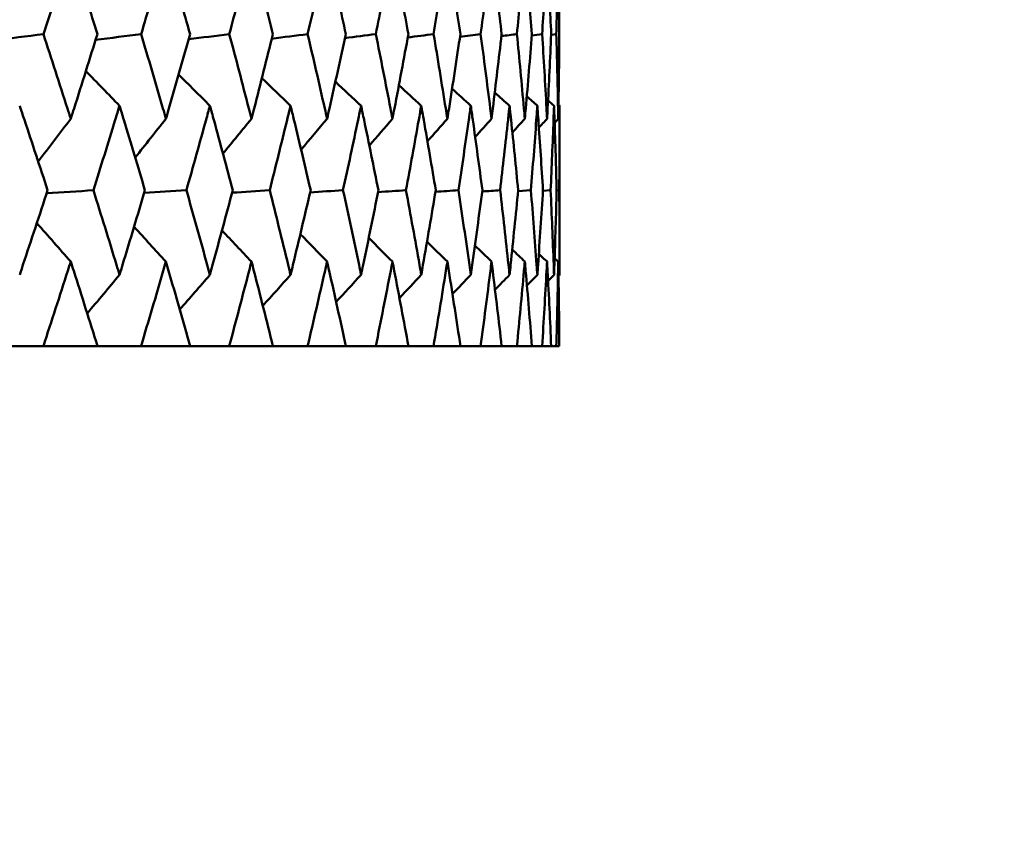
# Model space of a CAD drawing. Header units: millimetres. Extents: x 113 to 2969, y 62 to 2427.
# Tile 16 of 256: x 464.87 to 471.84, y 140.95 to 146.64. Entities that reach past the tile are written whole.
import ezdxf

# ---------------------------------------------------------------- set-up
doc = ezdxf.new("R2010")
doc.units = ezdxf.units.MM
doc.header["$LTSCALE"] = 12
doc.layers.add('Widoczne (ISO)', color=7, linetype='Continuous', lineweight=50)

msp = doc.modelspace()

# ---------------------------------------------------------------- linework, layer by layer
at = {"layer": 'Widoczne (ISO)'}
for p, q in [((468.6344, 146.5323), (468.6709, 146.5374)), ((468.6943, 146.0305), (468.6943, 144.8339)), ((468.4004, 145.4261), (468.491, 145.4323)), ((468.5762, 145.4285), (468.6306, 145.4323)), ((468.6733, 145.431), (468.6914, 145.4323)), ((465.042, 144.3297), (464.704, 144.3297)), ((465.042, 144.3297), (465.4251, 144.3297)), ((465.7332, 144.3297), (465.4251, 144.3297)), ((465.7332, 144.3297), (466.0801, 144.3297)), ((466.3571, 144.3297), (466.0801, 144.3297)), ((466.3571, 144.3297), (466.6666, 144.3297)), ((466.9114, 144.3297), (466.6666, 144.3297)), ((466.9114, 144.3297), (467.1821, 144.3297)), ((467.3937, 144.3297), (467.1821, 144.3297)), ((467.3937, 144.3297), (467.6246, 144.3297)), ((467.8023, 144.3297), (467.6246, 144.3297)), ((467.8023, 144.3297), (467.9925, 144.3297)), ((468.1355, 144.3297), (467.9925, 144.3297)), ((468.1355, 144.3297), (468.2842, 144.3297)), ((468.3919, 144.3297), (468.2842, 144.3297)), ((468.3919, 144.3297), (468.4985, 144.3297)), ((468.5706, 144.3297), (468.4985, 144.3297)), ((468.5706, 144.3297), (468.6347, 144.3297)), ((468.6708, 144.3297), (468.6347, 144.3297)), ((468.6708, 144.3297), (468.6922, 144.3297))]:
    msp.add_line(p, q, dxfattribs=at)
msp.add_circle((448.6943, 112.3297), 50, dxfattribs=at)
for points, knots in [([(465.2359, 147.135), (465.2215, 147.0899), (465.207, 147.0448), (465.143, 146.8456), (465.093, 146.6915), (465.0425, 146.5374)], [0.04598621, 0.04598621, 0.04598621, 0.04598621, 0.06155279, 0.06155279, 0.11473062, 0.11473062, 0.11473062, 0.11473062]), ([(465.4246, 146.5374), (465.3765, 146.6915), (465.328, 146.8456), (465.2647, 147.0447), (465.2503, 147.0899), (465.2359, 147.135)], [0.00838421, 0.00838421, 0.00838421, 0.00838421, 0.06155515, 0.06155515, 0.07712864, 0.07712864, 0.07712864, 0.07712864]), ([(465.9091, 147.135), (465.8961, 147.0899), (465.883, 147.0448), (465.8249, 146.8456), (465.7795, 146.6915), (465.7337, 146.5374)], [0.04598621, 0.04598621, 0.04598621, 0.04598621, 0.06155279, 0.06155279, 0.11473062, 0.11473062, 0.11473062, 0.11473062]), ([(466.0797, 146.5374), (466.0363, 146.6915), (465.9925, 146.8456), (465.9352, 147.0447), (465.9222, 147.0899), (465.9091, 147.135)], [0.00838421, 0.00838421, 0.00838421, 0.00838421, 0.06155515, 0.06155515, 0.07712864, 0.07712864, 0.07712864, 0.07712864]), ([(466.5144, 147.135), (466.5028, 147.0899), (466.4911, 147.0448), (466.4393, 146.8456), (466.3987, 146.6915), (466.3576, 146.5374)], [0.04598621, 0.04598621, 0.04598621, 0.04598621, 0.06155279, 0.06155279, 0.11473062, 0.11473062, 0.11473062, 0.11473062]), ([(466.6662, 146.5374), (466.6277, 146.6915), (466.5887, 146.8456), (466.5377, 147.0447), (466.5261, 147.0899), (466.5144, 147.135)], [0.00838421, 0.00838421, 0.00838421, 0.00838421, 0.06155515, 0.06155515, 0.07712864, 0.07712864, 0.07712864, 0.07712864]), ([(467.0494, 147.135), (467.0392, 147.0899), (467.029, 147.0448), (466.9836, 146.8456), (466.9479, 146.6915), (466.9118, 146.5374)], [0.04598621, 0.04598621, 0.04598621, 0.04598621, 0.06155279, 0.06155279, 0.11473062, 0.11473062, 0.11473062, 0.11473062]), ([(467.1817, 146.5374), (467.1483, 146.6915), (467.1143, 146.8456), (467.0697, 147.0447), (467.0596, 147.0899), (467.0494, 147.135)], [0.00838421, 0.00838421, 0.00838421, 0.00838421, 0.06155515, 0.06155515, 0.07712864, 0.07712864, 0.07712864, 0.07712864]), ([(467.5119, 147.135), (467.5032, 147.0899), (467.4945, 147.0448), (467.4557, 146.8456), (467.4252, 146.6915), (467.3941, 146.5374)], [0.04598621, 0.04598621, 0.04598621, 0.04598621, 0.06155279, 0.06155279, 0.11473062, 0.11473062, 0.11473062, 0.11473062]), ([(467.6243, 146.5374), (467.5961, 146.6915), (467.5672, 146.8456), (467.5293, 147.0447), (467.5206, 147.0899), (467.5119, 147.135)], [0.00838421, 0.00838421, 0.00838421, 0.00838421, 0.06155515, 0.06155515, 0.07712864, 0.07712864, 0.07712864, 0.07712864]), ([(467.9002, 147.135), (467.893, 147.0899), (467.8858, 147.0448), (467.8538, 146.8456), (467.8285, 146.6915), (467.8026, 146.5374)], [0.04598621, 0.04598621, 0.04598621, 0.04598621, 0.06155279, 0.06155279, 0.11473062, 0.11473062, 0.11473062, 0.11473062]), ([(467.9922, 146.5374), (467.9692, 146.6915), (467.9456, 146.8456), (467.9145, 147.0447), (467.9073, 147.0899), (467.9002, 147.135)], [0.00838421, 0.00838421, 0.00838421, 0.00838421, 0.06155515, 0.06155515, 0.07712864, 0.07712864, 0.07712864, 0.07712864]), ([(468.2126, 147.135), (468.207, 147.0899), (468.2014, 147.0448), (468.1763, 146.8456), (468.1563, 146.6915), (468.1357, 146.5374)], [0.04598621, 0.04598621, 0.04598621, 0.04598621, 0.06155279, 0.06155279, 0.11473062, 0.11473062, 0.11473062, 0.11473062]), ([(468.284, 146.5374), (468.2663, 146.6915), (468.2481, 146.8456), (468.2238, 147.0447), (468.2182, 147.0899), (468.2126, 147.135)], [0.00838421, 0.00838421, 0.00838421, 0.00838421, 0.06155515, 0.06155515, 0.07712864, 0.07712864, 0.07712864, 0.07712864]), ([(468.4481, 147.135), (468.4441, 147.0899), (468.44, 147.0448), (468.4218, 146.8456), (468.4072, 146.6915), (468.3921, 146.5374)], [0.04598621, 0.04598621, 0.04598621, 0.04598621, 0.06155279, 0.06155279, 0.11473062, 0.11473062, 0.11473062, 0.11473062]), ([(468.4984, 146.5374), (468.4862, 146.6915), (468.4733, 146.8456), (468.4561, 147.0447), (468.4521, 147.0899), (468.4481, 147.135)], [0.00838421, 0.00838421, 0.00838421, 0.00838421, 0.06155515, 0.06155515, 0.07712864, 0.07712864, 0.07712864, 0.07712864]), ([(468.6055, 147.135), (468.6031, 147.0899), (468.6007, 147.0448), (468.5896, 146.8456), (468.5804, 146.6915), (468.5707, 146.5374)], [0.04598621, 0.04598621, 0.04598621, 0.04598621, 0.06155279, 0.06155279, 0.11473062, 0.11473062, 0.11473062, 0.11473062]), ([(468.6347, 146.5374), (468.6279, 146.6915), (468.6206, 146.8456), (468.6103, 147.0447), (468.608, 147.0899), (468.6055, 147.135)], [0.00838421, 0.00838421, 0.00838421, 0.00838421, 0.06155515, 0.06155515, 0.07712864, 0.07712864, 0.07712864, 0.07712864]), ([(468.6844, 147.135), (468.6836, 147.0899), (468.6828, 147.0448), (468.6788, 146.8456), (468.6751, 146.6915), (468.6709, 146.5374)], [0.04598621, 0.04598621, 0.04598621, 0.04598621, 0.06155279, 0.06155279, 0.11473062, 0.11473062, 0.11473062, 0.11473062]), ([(468.6922, 146.5374), (468.691, 146.6915), (468.6891, 146.8456), (468.686, 147.0447), (468.6852, 147.0899), (468.6844, 147.135)], [0.00838421, 0.00838421, 0.00838421, 0.00838421, 0.06155515, 0.06155515, 0.07712864, 0.07712864, 0.07712864, 0.07712864]), ([(465.0425, 146.5374), (465.0997, 146.3623), (465.1564, 146.1872), (465.2203, 145.9876), (465.2281, 145.9631), (465.2359, 145.9386)], [0.01044349, 0.01044349, 0.01044349, 0.01044349, 0.07085106, 0.07085106, 0.07930241, 0.07930241, 0.07930241, 0.07930241]), ([(465.2359, 145.9386), (465.2437, 145.963), (465.2515, 145.9875), (465.315, 146.1871), (465.3701, 146.3623), (465.4246, 146.5374)], [0.06241522, 0.06241522, 0.06241522, 0.06241522, 0.0708546, 0.0708546, 0.13127416, 0.13127416, 0.13127416, 0.13127416]), ([(465.7337, 146.5374), (465.7857, 146.3623), (465.8371, 146.1872), (465.895, 145.9876), (465.9021, 145.9631), (465.9091, 145.9386)], [0.01044349, 0.01044349, 0.01044349, 0.01044349, 0.07085106, 0.07085106, 0.07930241, 0.07930241, 0.07930241, 0.07930241]), ([(465.9091, 145.9386), (465.9162, 145.963), (465.9233, 145.9875), (465.9808, 146.1871), (466.0306, 146.3623), (466.0797, 146.5374)], [0.06241522, 0.06241522, 0.06241522, 0.06241522, 0.0708546, 0.0708546, 0.13127416, 0.13127416, 0.13127416, 0.13127416]), ([(466.3576, 146.5374), (466.4042, 146.3623), (466.4501, 146.1872), (466.5018, 145.9876), (466.5081, 145.9631), (466.5144, 145.9386)], [0.01044349, 0.01044349, 0.01044349, 0.01044349, 0.07085106, 0.07085106, 0.07930241, 0.07930241, 0.07930241, 0.07930241]), ([(466.5144, 145.9386), (466.5207, 145.963), (466.527, 145.9875), (466.5783, 146.1871), (466.6226, 146.3623), (466.6662, 146.5374)], [0.06241522, 0.06241522, 0.06241522, 0.06241522, 0.0708546, 0.0708546, 0.13127416, 0.13127416, 0.13127416, 0.13127416]), ([(466.9118, 146.5374), (466.9528, 146.3623), (466.9931, 146.1872), (467.0383, 145.9876), (467.0439, 145.9631), (467.0494, 145.9386)], [0.01044349, 0.01044349, 0.01044349, 0.01044349, 0.07085106, 0.07085106, 0.07930241, 0.07930241, 0.07930241, 0.07930241]), ([(467.0494, 145.9386), (467.0549, 145.963), (467.0604, 145.9875), (467.1052, 146.1871), (467.1438, 146.3623), (467.1817, 146.5374)], [0.06241522, 0.06241522, 0.06241522, 0.06241522, 0.0708546, 0.0708546, 0.13127416, 0.13127416, 0.13127416, 0.13127416]), ([(467.3941, 146.5374), (467.4293, 146.3623), (467.4639, 146.1872), (467.5025, 145.9876), (467.5072, 145.9631), (467.5119, 145.9386)], [0.01044349, 0.01044349, 0.01044349, 0.01044349, 0.07085106, 0.07085106, 0.07930241, 0.07930241, 0.07930241, 0.07930241]), ([(467.5119, 145.9386), (467.5166, 145.963), (467.5213, 145.9875), (467.5595, 146.1871), (467.5923, 146.3623), (467.6243, 146.5374)], [0.06241522, 0.06241522, 0.06241522, 0.06241522, 0.0708546, 0.0708546, 0.13127416, 0.13127416, 0.13127416, 0.13127416]), ([(467.8026, 146.5374), (467.8319, 146.3623), (467.8606, 146.1872), (467.8924, 145.9876), (467.8963, 145.9631), (467.9002, 145.9386)], [0.01044349, 0.01044349, 0.01044349, 0.01044349, 0.07085106, 0.07085106, 0.07930241, 0.07930241, 0.07930241, 0.07930241]), ([(467.9002, 145.9386), (467.9041, 145.963), (467.9079, 145.9875), (467.9393, 146.1871), (467.9661, 146.3623), (467.9922, 146.5374)], [0.06241522, 0.06241522, 0.06241522, 0.06241522, 0.0708546, 0.0708546, 0.13127416, 0.13127416, 0.13127416, 0.13127416]), ([(468.1357, 146.5374), (468.159, 146.3623), (468.1816, 146.1872), (468.2066, 145.9876), (468.2096, 145.9631), (468.2126, 145.9386)], [0.01044349, 0.01044349, 0.01044349, 0.01044349, 0.07085106, 0.07085106, 0.07930241, 0.07930241, 0.07930241, 0.07930241]), ([(468.2126, 145.9386), (468.2157, 145.963), (468.2187, 145.9875), (468.2432, 146.1871), (468.2639, 146.3623), (468.284, 146.5374)], [0.06241522, 0.06241522, 0.06241522, 0.06241522, 0.0708546, 0.0708546, 0.13127416, 0.13127416, 0.13127416, 0.13127416]), ([(468.3921, 146.5374), (468.4093, 146.3623), (468.4257, 146.1872), (468.4437, 145.9876), (468.4459, 145.9631), (468.4481, 145.9386)], [0.01044349, 0.01044349, 0.01044349, 0.01044349, 0.07085106, 0.07085106, 0.07930241, 0.07930241, 0.07930241, 0.07930241]), ([(468.4481, 145.9386), (468.4502, 145.963), (468.4524, 145.9875), (468.4699, 146.1871), (468.4845, 146.3623), (468.4984, 146.5374)], [0.06241522, 0.06241522, 0.06241522, 0.06241522, 0.0708546, 0.0708546, 0.13127416, 0.13127416, 0.13127416, 0.13127416]), ([(468.5707, 146.5374), (468.5817, 146.3623), (468.592, 146.1872), (468.6029, 145.9876), (468.6042, 145.9631), (468.6055, 145.9386)], [0.01044349, 0.01044349, 0.01044349, 0.01044349, 0.07085106, 0.07085106, 0.07930241, 0.07930241, 0.07930241, 0.07930241]), ([(468.6055, 145.9386), (468.6069, 145.963), (468.6081, 145.9875), (468.6186, 146.1871), (468.627, 146.3623), (468.6347, 146.5374)], [0.06241522, 0.06241522, 0.06241522, 0.06241522, 0.0708546, 0.0708546, 0.13127416, 0.13127416, 0.13127416, 0.13127416]), ([(468.6709, 146.5374), (468.6757, 146.3623), (468.6798, 146.1872), (468.6836, 145.9876), (468.684, 145.9631), (468.6844, 145.9386)], [0.01044349, 0.01044349, 0.01044349, 0.01044349, 0.07085106, 0.07085106, 0.07930241, 0.07930241, 0.07930241, 0.07930241]), ([(468.6844, 145.9386), (468.6849, 145.963), (468.6853, 145.9875), (468.6886, 146.1871), (468.6908, 146.3623), (468.6922, 146.5374)], [0.06241522, 0.06241522, 0.06241522, 0.06241522, 0.0708546, 0.0708546, 0.13127416, 0.13127416, 0.13127416, 0.13127416]), ([(465.0725, 145.4323), (465.0182, 145.5982), (464.9635, 145.7642), (464.897, 145.9636), (464.8858, 145.9971), (464.8746, 146.0305)], [0.00418374, 0.00418374, 0.00418374, 0.00418374, 0.06147247, 0.06147247, 0.07302352, 0.07302352, 0.07302352, 0.07302352]), ([(465.5809, 146.0305), (465.5707, 145.9971), (465.5604, 145.9636), (465.4994, 145.7642), (465.4479, 145.5982), (465.3959, 145.4323)], [0.04993807, 0.04993807, 0.04993807, 0.04993807, 0.0614821, 0.0614821, 0.11877783, 0.11877783, 0.11877783, 0.11877783]), ([(465.7609, 145.4323), (465.7116, 145.5982), (465.6618, 145.7642), (465.6013, 145.9636), (465.5911, 145.9971), (465.5809, 146.0305)], [0.00418374, 0.00418374, 0.00418374, 0.00418374, 0.06147247, 0.06147247, 0.07302352, 0.07302352, 0.07302352, 0.07302352]), ([(466.2204, 146.0305), (466.2113, 145.9971), (466.2021, 145.9636), (466.1471, 145.7642), (466.1008, 145.5982), (466.0538, 145.4323)], [0.04993807, 0.04993807, 0.04993807, 0.04993807, 0.0614821, 0.0614821, 0.11877783, 0.11877783, 0.11877783, 0.11877783]), ([(466.382, 145.4323), (466.3379, 145.5982), (466.2932, 145.7642), (466.2388, 145.9636), (466.2296, 145.9971), (466.2204, 146.0305)], [0.00418374, 0.00418374, 0.00418374, 0.00418374, 0.06147247, 0.06147247, 0.07302352, 0.07302352, 0.07302352, 0.07302352]), ([(466.7909, 146.0305), (466.7827, 145.9971), (466.7746, 145.9636), (466.726, 145.7642), (466.6849, 145.5982), (466.6432, 145.4323)], [0.04993807, 0.04993807, 0.04993807, 0.04993807, 0.0614821, 0.0614821, 0.11877783, 0.11877783, 0.11877783, 0.11877783]), ([(466.9332, 145.4323), (466.8945, 145.5982), (466.8551, 145.7642), (466.807, 145.9636), (466.799, 145.9971), (466.7909, 146.0305)], [0.00418374, 0.00418374, 0.00418374, 0.00418374, 0.06147247, 0.06147247, 0.07302352, 0.07302352, 0.07302352, 0.07302352]), ([(467.2898, 146.0305), (467.2828, 145.9971), (467.2758, 145.9636), (467.2337, 145.7642), (467.1981, 145.5982), (467.1618, 145.4323)], [0.04993807, 0.04993807, 0.04993807, 0.04993807, 0.0614821, 0.0614821, 0.11877783, 0.11877783, 0.11877783, 0.11877783]), ([(467.4125, 145.4323), (467.3792, 145.5982), (467.3453, 145.7642), (467.3038, 145.9636), (467.2968, 145.9971), (467.2898, 146.0305)], [0.00418374, 0.00418374, 0.00418374, 0.00418374, 0.06147247, 0.06147247, 0.07302352, 0.07302352, 0.07302352, 0.07302352]), ([(467.7154, 146.0305), (467.7096, 145.9971), (467.7037, 145.9636), (467.6683, 145.7642), (467.6382, 145.5982), (467.6074, 145.4323)], [0.04993807, 0.04993807, 0.04993807, 0.04993807, 0.0614821, 0.0614821, 0.11877783, 0.11877783, 0.11877783, 0.11877783]), ([(467.8179, 145.4323), (467.7903, 145.5982), (467.762, 145.7642), (467.7272, 145.9636), (467.7213, 145.9971), (467.7154, 146.0305)], [0.00418374, 0.00418374, 0.00418374, 0.00418374, 0.06147247, 0.06147247, 0.07302352, 0.07302352, 0.07302352, 0.07302352]), ([(468.066, 146.0305), (468.0612, 145.9971), (468.0565, 145.9636), (468.0279, 145.7642), (468.0035, 145.5982), (467.9785, 145.4323)], [0.04993807, 0.04993807, 0.04993807, 0.04993807, 0.0614821, 0.0614821, 0.11877783, 0.11877783, 0.11877783, 0.11877783]), ([(468.1479, 145.4323), (468.1259, 145.5982), (468.1033, 145.7642), (468.0754, 145.9636), (468.0707, 145.9971), (468.066, 146.0305)], [0.00418374, 0.00418374, 0.00418374, 0.00418374, 0.06147247, 0.06147247, 0.07302352, 0.07302352, 0.07302352, 0.07302352]), ([(468.3401, 146.0305), (468.3365, 145.9971), (468.3329, 145.9636), (468.3113, 145.7642), (468.2927, 145.5982), (468.2734, 145.4323)], [0.04993807, 0.04993807, 0.04993807, 0.04993807, 0.0614821, 0.0614821, 0.11877783, 0.11877783, 0.11877783, 0.11877783]), ([(468.401, 145.4323), (468.3849, 145.5982), (468.3681, 145.7642), (468.3472, 145.9636), (468.3436, 145.9971), (468.3401, 146.0305)], [0.00418374, 0.00418374, 0.00418374, 0.00418374, 0.06147247, 0.06147247, 0.07302352, 0.07302352, 0.07302352, 0.07302352]), ([(468.5366, 146.0305), (468.5342, 145.9971), (468.5318, 145.9636), (468.5173, 145.7642), (468.5045, 145.5982), (468.491, 145.4323)], [0.04993807, 0.04993807, 0.04993807, 0.04993807, 0.0614821, 0.0614821, 0.11877783, 0.11877783, 0.11877783, 0.11877783]), ([(468.5764, 145.4323), (468.5662, 145.5982), (468.5553, 145.7642), (468.5414, 145.9636), (468.539, 145.9971), (468.5366, 146.0305)], [0.00418374, 0.00418374, 0.00418374, 0.00418374, 0.06147247, 0.06147247, 0.07302352, 0.07302352, 0.07302352, 0.07302352]), ([(468.6548, 146.0305), (468.6536, 145.9971), (468.6524, 145.9636), (468.645, 145.7642), (468.6381, 145.5982), (468.6306, 145.4323)], [0.04993807, 0.04993807, 0.04993807, 0.04993807, 0.0614821, 0.0614821, 0.11877783, 0.11877783, 0.11877783, 0.11877783]), ([(468.6733, 145.4323), (468.669, 145.5982), (468.664, 145.7642), (468.6572, 145.9636), (468.656, 145.9971), (468.6548, 146.0305)], [0.00418374, 0.00418374, 0.00418374, 0.00418374, 0.06147247, 0.06147247, 0.07302352, 0.07302352, 0.07302352, 0.07302352]), ([(468.6943, 146.0305), (468.6943, 145.9971), (468.6943, 145.9636), (468.694, 145.7642), (468.693, 145.5982), (468.6914, 145.4323)], [0.04993807, 0.04993807, 0.04993807, 0.04993807, 0.0614821, 0.0614821, 0.11877783, 0.11877783, 0.11877783, 0.11877783]), ([(464.8746, 144.8339), (464.8824, 144.8571), (464.8902, 144.8803), (464.9568, 145.0797), (465.015, 145.256), (465.0725, 145.4323)], [0.05804162, 0.05804162, 0.05804162, 0.05804162, 0.06605559, 0.06605559, 0.12689392, 0.12689392, 0.12689392, 0.12689392]), ([(465.3959, 145.4323), (465.4511, 145.256), (465.5056, 145.0798), (465.5667, 144.8804), (465.5738, 144.8571), (465.5809, 144.8339)], [0.00523804, 0.00523804, 0.00523804, 0.00523804, 0.06606705, 0.06606705, 0.07409033, 0.07409033, 0.07409033, 0.07409033]), ([(465.5809, 144.8339), (465.588, 144.8571), (465.595, 144.8803), (465.6557, 145.0797), (465.7086, 145.256), (465.7609, 145.4323)], [0.05804162, 0.05804162, 0.05804162, 0.05804162, 0.06605559, 0.06605559, 0.12689392, 0.12689392, 0.12689392, 0.12689392]), ([(466.0538, 145.4323), (466.1036, 145.256), (466.1528, 145.0798), (466.2077, 144.8804), (466.2141, 144.8571), (466.2204, 144.8339)], [0.00523804, 0.00523804, 0.00523804, 0.00523804, 0.06606705, 0.06606705, 0.07409033, 0.07409033, 0.07409033, 0.07409033]), ([(466.2204, 144.8339), (466.2268, 144.8571), (466.2332, 144.8803), (466.2877, 145.0797), (466.3352, 145.256), (466.382, 145.4323)], [0.05804162, 0.05804162, 0.05804162, 0.05804162, 0.06605559, 0.06605559, 0.12689392, 0.12689392, 0.12689392, 0.12689392]), ([(466.6432, 145.4323), (466.6874, 145.256), (466.731, 145.0798), (466.7796, 144.8804), (466.7852, 144.8571), (466.7909, 144.8339)], [0.00523804, 0.00523804, 0.00523804, 0.00523804, 0.06606705, 0.06606705, 0.07409033, 0.07409033, 0.07409033, 0.07409033]), ([(466.7909, 144.8339), (466.7965, 144.8571), (466.8021, 144.8803), (466.8503, 145.0797), (466.8921, 145.256), (466.9332, 145.4323)], [0.05804162, 0.05804162, 0.05804162, 0.05804162, 0.06605559, 0.06605559, 0.12689392, 0.12689392, 0.12689392, 0.12689392]), ([(467.1618, 145.4323), (467.2002, 145.256), (467.2381, 145.0798), (467.2801, 144.8804), (467.285, 144.8571), (467.2898, 144.8339)], [0.00523804, 0.00523804, 0.00523804, 0.00523804, 0.06606705, 0.06606705, 0.07409033, 0.07409033, 0.07409033, 0.07409033]), ([(467.2898, 144.8339), (467.2947, 144.8571), (467.2996, 144.8803), (467.3412, 145.0797), (467.3772, 145.256), (467.4125, 145.4323)], [0.05804162, 0.05804162, 0.05804162, 0.05804162, 0.06605559, 0.06605559, 0.12689392, 0.12689392, 0.12689392, 0.12689392]), ([(467.6074, 145.4323), (467.64, 145.256), (467.6719, 145.0798), (467.7072, 144.8804), (467.7113, 144.8571), (467.7154, 144.8339)], [0.00523804, 0.00523804, 0.00523804, 0.00523804, 0.06606705, 0.06606705, 0.07409033, 0.07409033, 0.07409033, 0.07409033]), ([(467.7154, 144.8339), (467.7195, 144.8571), (467.7236, 144.8803), (467.7585, 145.0797), (467.7886, 145.256), (467.8179, 145.4323)], [0.05804162, 0.05804162, 0.05804162, 0.05804162, 0.06605559, 0.06605559, 0.12689392, 0.12689392, 0.12689392, 0.12689392]), ([(467.9785, 145.4323), (468.005, 145.256), (468.0309, 145.0798), (468.0594, 144.8804), (468.0627, 144.8571), (468.066, 144.8339)], [0.00523804, 0.00523804, 0.00523804, 0.00523804, 0.06606705, 0.06606705, 0.07409033, 0.07409033, 0.07409033, 0.07409033]), ([(468.066, 144.8339), (468.0693, 144.8571), (468.0725, 144.8803), (468.1006, 145.0797), (468.1246, 145.256), (468.1479, 145.4323)], [0.05804162, 0.05804162, 0.05804162, 0.05804162, 0.06605559, 0.06605559, 0.12689392, 0.12689392, 0.12689392, 0.12689392]), ([(468.2734, 145.4323), (468.2938, 145.256), (468.3136, 145.0798), (468.3351, 144.8804), (468.3376, 144.8571), (468.3401, 144.8339)], [0.00523804, 0.00523804, 0.00523804, 0.00523804, 0.06606705, 0.06606705, 0.07409033, 0.07409033, 0.07409033, 0.07409033]), ([(468.3401, 144.8339), (468.3425, 144.8571), (468.345, 144.8803), (468.3661, 145.0797), (468.3839, 145.256), (468.401, 145.4323)], [0.05804162, 0.05804162, 0.05804162, 0.05804162, 0.06605559, 0.06605559, 0.12689392, 0.12689392, 0.12689392, 0.12689392]), ([(468.491, 145.4323), (468.5053, 145.256), (468.5188, 145.0798), (468.5333, 144.8804), (468.5349, 144.8571), (468.5366, 144.8339)], [0.00523804, 0.00523804, 0.00523804, 0.00523804, 0.06606705, 0.06606705, 0.07409033, 0.07409033, 0.07409033, 0.07409033]), ([(468.5366, 144.8339), (468.5383, 144.8571), (468.5399, 144.8803), (468.5539, 145.0797), (468.5655, 145.256), (468.5764, 145.4323)], [0.05804162, 0.05804162, 0.05804162, 0.05804162, 0.06605559, 0.06605559, 0.12689392, 0.12689392, 0.12689392, 0.12689392]), ([(468.6306, 145.4323), (468.6386, 145.256), (468.6458, 145.0798), (468.6532, 144.8804), (468.654, 144.8571), (468.6548, 144.8339)], [0.00523804, 0.00523804, 0.00523804, 0.00523804, 0.06606705, 0.06606705, 0.07409033, 0.07409033, 0.07409033, 0.07409033]), ([(468.6548, 144.8339), (468.6557, 144.8571), (468.6565, 144.8803), (468.6634, 145.0797), (468.6687, 145.256), (468.6733, 145.4323)], [0.05804162, 0.05804162, 0.05804162, 0.05804162, 0.06605559, 0.06605559, 0.12689392, 0.12689392, 0.12689392, 0.12689392]), ([(468.6914, 145.4323), (468.6931, 145.256), (468.6941, 145.0798), (468.6943, 144.8804), (468.6943, 144.8571), (468.6943, 144.8339)], [0.00523804, 0.00523804, 0.00523804, 0.00523804, 0.06606705, 0.06606705, 0.07409033, 0.07409033, 0.07409033, 0.07409033]), ([(465.2359, 144.9273), (465.229, 144.9057), (465.2221, 144.8842), (465.1581, 144.685), (465.1004, 144.5073), (465.042, 144.3297)], [0.05393723, 0.05393723, 0.05393723, 0.05393723, 0.06137399, 0.06137399, 0.12273355, 0.12273355, 0.12273355, 0.12273355]), ([(465.4251, 144.3297), (465.3695, 144.5073), (465.3134, 144.6849), (465.2497, 144.8842), (465.2428, 144.9057), (465.2359, 144.9273)], [0, 0, 0, 0, 0.06135239, 0.06135239, 0.06879633, 0.06879633, 0.06879633, 0.06879633]), ([(465.9091, 144.9273), (465.9029, 144.9057), (465.8966, 144.8842), (465.8387, 144.685), (465.7862, 144.5073), (465.7332, 144.3297)], [0.05393723, 0.05393723, 0.05393723, 0.05393723, 0.06137399, 0.06137399, 0.12273355, 0.12273355, 0.12273355, 0.12273355]), ([(466.0801, 144.3297), (466.03, 144.5073), (465.9793, 144.6849), (465.9216, 144.8842), (465.9154, 144.9057), (465.9091, 144.9273)], [0, 0, 0, 0, 0.06135239, 0.06135239, 0.06879633, 0.06879633, 0.06879633, 0.06879633]), ([(466.5144, 144.9273), (466.5089, 144.9057), (466.5033, 144.8842), (466.4515, 144.685), (466.4047, 144.5073), (466.3571, 144.3297)], [0.05393723, 0.05393723, 0.05393723, 0.05393723, 0.06137399, 0.06137399, 0.12273355, 0.12273355, 0.12273355, 0.12273355]), ([(466.6666, 144.3297), (466.6221, 144.5073), (466.577, 144.6849), (466.5256, 144.8842), (466.52, 144.9057), (466.5144, 144.9273)], [0, 0, 0, 0, 0.06135239, 0.06135239, 0.06879633, 0.06879633, 0.06879633, 0.06879633]), ([(467.0494, 144.9273), (467.0445, 144.9057), (467.0396, 144.8842), (466.9943, 144.685), (466.9532, 144.5073), (466.9114, 144.3297)], [0.05393723, 0.05393723, 0.05393723, 0.05393723, 0.06137399, 0.06137399, 0.12273355, 0.12273355, 0.12273355, 0.12273355]), ([(467.1821, 144.3297), (467.1434, 144.5073), (467.1041, 144.6849), (467.0592, 144.8842), (467.0543, 144.9057), (467.0494, 144.9273)], [0, 0, 0, 0, 0.06135239, 0.06135239, 0.06879633, 0.06879633, 0.06879633, 0.06879633]), ([(467.5119, 144.9273), (467.5078, 144.9057), (467.5036, 144.8842), (467.4649, 144.685), (467.4297, 144.5073), (467.3937, 144.3297)], [0.05393723, 0.05393723, 0.05393723, 0.05393723, 0.06137399, 0.06137399, 0.12273355, 0.12273355, 0.12273355, 0.12273355]), ([(467.6246, 144.3297), (467.5919, 144.5073), (467.5585, 144.6849), (467.5202, 144.8842), (467.5161, 144.9057), (467.5119, 144.9273)], [0, 0, 0, 0, 0.06135239, 0.06135239, 0.06879633, 0.06879633, 0.06879633, 0.06879633]), ([(467.9002, 144.9273), (467.8968, 144.9057), (467.8933, 144.8842), (467.8614, 144.685), (467.8322, 144.5073), (467.8023, 144.3297)], [0.05393723, 0.05393723, 0.05393723, 0.05393723, 0.06137399, 0.06137399, 0.12273355, 0.12273355, 0.12273355, 0.12273355]), ([(467.9925, 144.3297), (467.9659, 144.5073), (467.9385, 144.6849), (467.907, 144.8842), (467.9036, 144.9057), (467.9002, 144.9273)], [0, 0, 0, 0, 0.06135239, 0.06135239, 0.06879633, 0.06879633, 0.06879633, 0.06879633]), ([(468.2126, 144.9273), (468.21, 144.9057), (468.2073, 144.8842), (468.1823, 144.685), (468.1593, 144.5073), (468.1355, 144.3297)], [0.05393723, 0.05393723, 0.05393723, 0.05393723, 0.06137399, 0.06137399, 0.12273355, 0.12273355, 0.12273355, 0.12273355]), ([(468.2842, 144.3297), (468.2637, 144.5073), (468.2426, 144.6849), (468.218, 144.8842), (468.2153, 144.9057), (468.2126, 144.9273)], [0, 0, 0, 0, 0.06135239, 0.06135239, 0.06879633, 0.06879633, 0.06879633, 0.06879633]), ([(468.4481, 144.9273), (468.4462, 144.9057), (468.4442, 144.8842), (468.4263, 144.685), (468.4095, 144.5073), (468.3919, 144.3297)], [0.05393723, 0.05393723, 0.05393723, 0.05393723, 0.06137399, 0.06137399, 0.12273355, 0.12273355, 0.12273355, 0.12273355]), ([(468.4985, 144.3297), (468.4844, 144.5073), (468.4695, 144.6849), (468.4519, 144.8842), (468.45, 144.9057), (468.4481, 144.9273)], [0, 0, 0, 0, 0.06135239, 0.06135239, 0.06879633, 0.06879633, 0.06879633, 0.06879633]), ([(468.6055, 144.9273), (468.6044, 144.9057), (468.6032, 144.8842), (468.5923, 144.685), (468.5818, 144.5073), (468.5706, 144.3297)], [0.05393723, 0.05393723, 0.05393723, 0.05393723, 0.06137399, 0.06137399, 0.12273355, 0.12273355, 0.12273355, 0.12273355]), ([(468.6347, 144.3297), (468.6269, 144.5073), (468.6183, 144.6849), (468.6078, 144.8842), (468.6067, 144.9057), (468.6055, 144.9273)], [0, 0, 0, 0, 0.06135239, 0.06135239, 0.06879633, 0.06879633, 0.06879633, 0.06879633]), ([(468.6844, 144.9273), (468.6841, 144.9057), (468.6837, 144.8842), (468.6799, 144.685), (468.6757, 144.5073), (468.6708, 144.3297)], [0.05393723, 0.05393723, 0.05393723, 0.05393723, 0.06137399, 0.06137399, 0.12273355, 0.12273355, 0.12273355, 0.12273355]), ([(468.6922, 144.3297), (468.6908, 144.5073), (468.6886, 144.6849), (468.6852, 144.8842), (468.6848, 144.9057), (468.6844, 144.9273)], [0, 0, 0, 0, 0.06135239, 0.06135239, 0.06879633, 0.06879633, 0.06879633, 0.06879633])]:
    msp.add_open_spline(points, degree=3, knots=knots, dxfattribs=at)
for points in [[(464.6881, 146.4922), (464.8062, 146.5073), (464.9244, 146.5224), (465.0425, 146.5374)], [(465.4119, 146.4966), (465.5191, 146.5102), (465.6264, 146.5238), (465.7337, 146.5374)], [(466.0694, 146.5009), (466.1655, 146.5131), (466.2615, 146.5253), (466.3576, 146.5374)], [(466.6581, 146.5051), (466.7427, 146.5159), (466.8272, 146.5267), (466.9118, 146.5374)], [(467.1757, 146.5094), (467.2485, 146.5188), (467.3213, 146.5281), (467.3941, 146.5374)], [(467.62, 146.5137), (467.6809, 146.5216), (467.7417, 146.5295), (467.8026, 146.5374)], [(467.9894, 146.5182), (468.0381, 146.5246), (468.0869, 146.531), (468.1357, 146.5374)], [(468.2823, 146.5227), (468.3189, 146.5276), (468.3555, 146.5325), (468.3921, 146.5374)], [(468.4976, 146.5274), (468.522, 146.5307), (468.5463, 146.5341), (468.5707, 146.5374)], [(465.5809, 146.0305), (465.5016, 146.1124), (465.4222, 146.1943), (465.3428, 146.276)], [(466.2204, 146.0305), (466.1466, 146.104), (466.0727, 146.1775), (465.9987, 146.2509)], [(466.7909, 146.0305), (466.7232, 146.0957), (466.6556, 146.1608), (466.5879, 146.2259)], [(467.2898, 146.0305), (467.2293, 146.0873), (467.1687, 146.1441), (467.108, 146.2009)], [(467.7154, 146.0305), (467.6627, 146.0789), (467.6099, 146.1273), (467.5571, 146.1756)], [(468.066, 146.0305), (468.0218, 146.0703), (467.9775, 146.1101), (467.9333, 146.1499)], [(468.3401, 146.0305), (468.3051, 146.0615), (468.2702, 146.0925), (468.2353, 146.1235)], [(468.5366, 146.0305), (468.5117, 146.0524), (468.4868, 146.0743), (468.4619, 146.0962)], [(468.6548, 146.0305), (468.6407, 146.0429), (468.6265, 146.0553), (468.6123, 146.0677)], [(468.6943, 146.0305), (468.6916, 146.0329), (468.6889, 146.0353), (468.6861, 146.0377)], [(465.2359, 145.9386), (465.1593, 145.8375), (465.0826, 145.7365), (465.0057, 145.6357)], [(465.9091, 145.9386), (465.8368, 145.8468), (465.7644, 145.7552), (465.6918, 145.6637)], [(466.5144, 145.9386), (466.4472, 145.8562), (466.3799, 145.774), (466.3125, 145.6918)], [(467.0494, 145.9386), (466.9881, 145.8657), (466.9268, 145.7929), (466.8654, 145.7201)], [(467.5119, 145.9386), (467.4574, 145.8753), (467.4029, 145.8121), (467.3482, 145.749)], [(467.9002, 145.9386), (467.8532, 145.8852), (467.8063, 145.8319), (467.7593, 145.7786)], [(468.2126, 145.9386), (468.1741, 145.8954), (468.1355, 145.8523), (468.0969, 145.8093)], [(468.4481, 145.9386), (468.4187, 145.9061), (468.3893, 145.8737), (468.36, 145.8413)], [(468.6055, 145.9386), (468.5862, 145.9174), (468.5669, 145.8962), (468.5475, 145.875)], [(468.6844, 145.9386), (468.676, 145.9293), (468.6675, 145.9201), (468.659, 145.9108)], [(465.0656, 145.4113), (465.1757, 145.4183), (465.2858, 145.4253), (465.3959, 145.4323)], [(465.7553, 145.4134), (465.8548, 145.4197), (465.9543, 145.426), (466.0538, 145.4323)], [(466.3775, 145.4155), (466.4661, 145.4211), (466.5546, 145.4267), (466.6432, 145.4323)], [(466.9298, 145.4175), (467.0071, 145.4224), (467.0844, 145.4274), (467.1618, 145.4323)], [(467.41, 145.4196), (467.4758, 145.4238), (467.5416, 145.4281), (467.6074, 145.4323)], [(467.8162, 145.4217), (467.8703, 145.4252), (467.9244, 145.4288), (467.9785, 145.4323)], [(468.1468, 145.4239), (468.189, 145.4267), (468.2312, 145.4295), (468.2734, 145.4323)], [(465.2359, 144.9273), (465.1561, 145.0181), (465.0761, 145.1089), (464.9961, 145.1995)], [(465.9091, 144.9273), (465.834, 145.0094), (465.7589, 145.0914), (465.6836, 145.1733)], [(466.5144, 144.9273), (466.4449, 145.0007), (466.3753, 145.074), (466.3057, 145.1473)], [(467.0494, 144.9273), (466.9863, 144.992), (466.9231, 145.0566), (466.8599, 145.1213)], [(467.5119, 144.9273), (467.456, 144.9832), (467.4, 145.0391), (467.344, 145.0949)], [(467.9002, 144.9273), (467.8522, 144.9743), (467.8042, 145.0212), (467.7562, 145.0682)], [(468.2126, 144.9273), (468.1734, 144.9651), (468.1342, 145.0029), (468.0949, 145.0407)], [(468.4481, 144.9273), (468.4183, 144.9556), (468.3886, 144.9839), (468.3588, 145.0122)], [(468.6055, 144.9273), (468.586, 144.9457), (468.5665, 144.9641), (468.547, 144.9826)], [(468.6844, 144.9273), (468.6759, 144.9353), (468.6674, 144.9433), (468.6589, 144.9513)], [(465.5809, 144.8339), (465.5049, 144.7427), (465.4288, 144.6516), (465.3525, 144.5606)], [(466.2204, 144.8339), (466.1494, 144.7517), (466.0782, 144.6696), (466.0069, 144.5876)], [(466.7909, 144.8339), (466.7255, 144.7607), (466.6601, 144.6876), (466.5947, 144.6146)], [(467.2898, 144.8339), (467.2311, 144.7699), (467.1723, 144.7059), (467.1134, 144.6419)], [(467.7154, 144.8339), (467.6641, 144.7791), (467.6126, 144.7244), (467.5612, 144.6698)], [(468.066, 144.8339), (468.0227, 144.7887), (467.9795, 144.7435), (467.9362, 144.6983)], [(468.3401, 144.8339), (468.3058, 144.7985), (468.2715, 144.7632), (468.2371, 144.7278)], [(468.5366, 144.8339), (468.512, 144.8088), (468.4875, 144.7837), (468.4629, 144.7586)], [(468.6548, 144.8339), (468.6408, 144.8196), (468.6268, 144.8054), (468.6127, 144.7911)], [(468.6943, 144.8339), (468.6916, 144.8311), (468.6889, 144.8284), (468.6862, 144.8257)]]:
    msp.add_open_spline(points, degree=3, dxfattribs=at)

doc.saveas('drawing.dxf')
